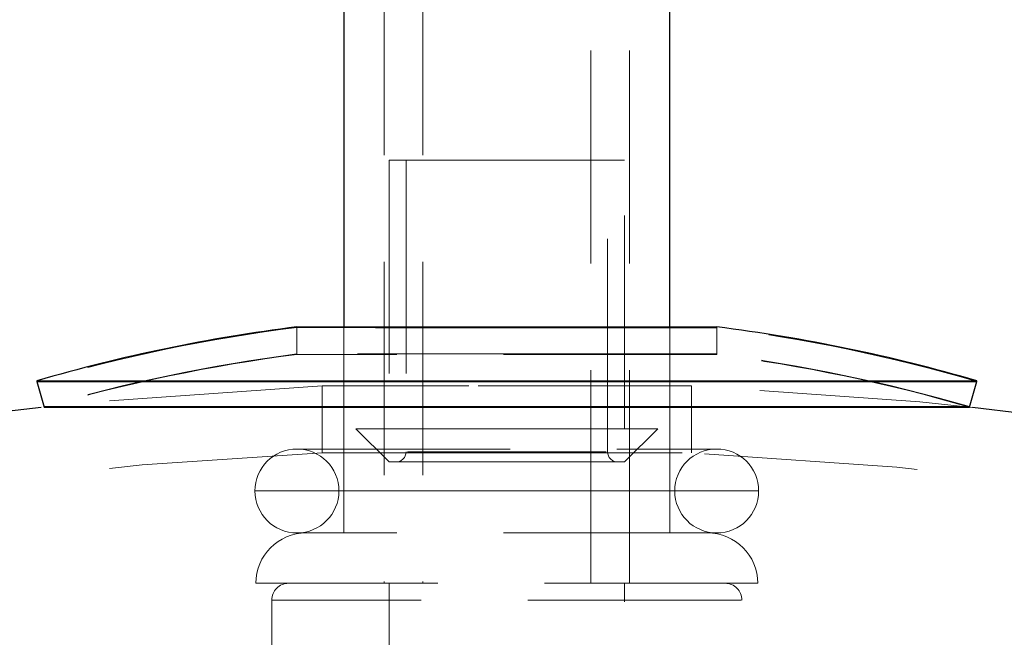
# Model space of a CAD drawing. Header units: millimetres. Extents: x 373 to 928, y 275 to 747.
# Tile 74 of 117: x 677.86 to 683.72, y 398.24 to 401.92. Entities that reach past the tile are written whole.
import ezdxf

# ---------------------------------------------------------------- set-up
doc = ezdxf.new("R2010")
doc.units = ezdxf.units.MM
doc.linetypes.add('HIDDEN', pattern=[1.905, 1.27, -0.635])
doc.styles.add('SLDTEXTSTYLE0', font='TXT', dxfattribs={"width": 0.75})
doc.dimstyles.new('SLDDIMSTYLE0', dxfattribs={"dimtxt": 3.5, "dimasz": 3.556, "dimexe": 0, "dimexo": 0.0625, "dimgap": 0.875, "dimtad": 1, "dimdec": 0, "dimlfac": 5, "dimrnd": 1e-09, "dimzin": 12, "dimdsep": 46, "dimtxsty": 'SLDTEXTSTYLE0', "dimblk1": 'CLOSED', "dimblk2": 'CLOSED', "dimsah": 1, "dimcen": 0.09, "dimadec": 0, "dimazin": 3, "dimtfac": 1, "dimtdec": 0, "dimtofl": 0, "dimtmove": 0, "dimatfit": 3, "dimldrblk": 'CLOSED', "dimfxl": 0, "dimfrac": 2, "dimtolj": 1, "dimtzin": 12, "dimarcsym": 0})

# ---------------------------------------------------------------- blocks, each defined once
blk = doc.blocks.new('_Closed')
at = {"color": 0, "linetype": 'ByBlock', "lineweight": -2}
for p, q in [((-1, 0.166667), (0, 0)), ((-1, 0.166667), (-1, -0.166667)), ((0, 0), (-1, -0.166667)), ((0, 0), (-1, 0))]:
    blk.add_line(p, q, dxfattribs=at)
blk = doc.blocks.new('_D')
at = {"color": 7, "linetype": 'Continuous', "lineweight": 0}
for p, q in [((715.4742, 535.1976), (750.6968, 535.1976)), ((749.6968, 535.1976), (749.6968, 275.2266)), ((668.6714, 275.2266), (750.6968, 275.2266))]:
    blk.add_line(p, q, dxfattribs=at)
at = {"color": 7, "linetype": 'Continuous', "lineweight": 18, "xscale": 3.556, "yscale": 3.556}
for p, rotation in [((749.6968, 535.1976, -1.633), 90.0000000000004), ((749.6968, 275.2266, -1.633), 270.0000000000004)]:
    blk.add_blockref('_Closed', p, dxfattribs=dict(at, rotation=rotation))
at = {"color": 7, "linetype": 'Continuous', "lineweight": 18, "insert": (745.1851, 417.7291), "char_height": 3.5, "attachment_point": 1, "rotation": 90, "style": 'SLDTEXTSTYLE0'}
blk.add_mtext('1300', dxfattribs=at)

msp = doc.modelspace()

# ---------------------------------------------------------------- linework, layer by layer
at = {"color": 7, "linetype": 'Continuous', "lineweight": 25}
for p, q in [((679.7873, 432.8644), (679.7873, 400.0921)), ((681.7273, 400.0921), (681.7273, 432.8644)), ((679.5073, 400.0921), (681.138, 400.0921)), ((681.138, 400.0921), (682.0073, 400.0921)), ((679.9742, 400.0887), (682.0073, 400.0887)), ((677.9573, 399.7705), (677.9582, 399.7674)), ((677.9573, 399.7705), (683.5573, 399.7705)), ((677.9573, 399.7672), (678.0021, 399.6136)), ((677.9573, 399.7672), (682.9397, 399.7672)), ((682.9397, 399.7672), (683.5573, 399.7672)), ((683.5125, 399.6136), (683.5573, 399.7672)), ((683.5564, 399.7674), (683.5573, 399.7705)), ((678.0021, 399.6169), (683.5125, 399.6169)), ((678.0021, 399.6136), (682.9048, 399.6136)), ((682.9048, 399.6136), (683.5125, 399.6136))]:
    msp.add_line(p, q, dxfattribs=at)
at = {"color": 7, "linetype": 'HIDDEN', "lineweight": 18}
for p, q in [((680.0273, 432.8644), (680.0273, 398.5644)), ((680.2573, 432.8644), (680.2573, 398.5644)), ((681.2573, 398.5644), (681.2573, 432.8644)), ((681.4873, 398.5644), (681.4873, 432.8644)), ((680.0573, 401.085), (680.7534, 401.085)), ((680.0573, 401.085), (680.0573, 399.485)), ((680.1573, 401.085), (680.1573, 399.3473)), ((680.7534, 401.085), (681.4573, 401.085)), ((681.3573, 399.3473), (681.3573, 401.085)), ((681.4573, 399.485), (681.4573, 401.085)), ((679.5073, 400.0921), (679.5073, 399.9308)), ((679.7873, 400.0921), (679.7873, 398.8644)), ((681.7273, 398.8644), (681.7273, 400.0921)), ((682.0073, 399.9308), (682.0073, 400.0921)), ((679.5073, 400.0887), (679.9742, 400.0887)), ((679.5073, 400.0887), (679.5073, 399.9275)), ((682.0073, 399.9275), (682.0073, 400.0887)), ((681.138, 399.9308), (679.5073, 399.9308)), ((679.9742, 399.9275), (679.5073, 399.9275)), ((682.0073, 399.9275), (679.9742, 399.9275)), ((682.0073, 399.9308), (681.138, 399.9308)), ((677.9582, 399.7674), (678.0021, 399.6169)), ((680.5314, 399.7416), (679.6573, 399.7416)), ((679.6573, 399.7416), (679.6573, 399.3412)), ((681.8573, 399.7416), (680.5314, 399.7416)), ((681.8573, 399.3412), (681.8573, 399.7416)), ((683.5125, 399.6169), (683.5564, 399.7674)), ((679.8573, 399.485), (680.7523, 399.485)), ((679.8573, 399.485), (680.0573, 399.2873)), ((680.7523, 399.485), (681.6573, 399.485)), ((681.4573, 399.2873), (681.6573, 399.485)), ((679.5073, 399.3644), (682.0073, 399.3644)), ((679.6573, 399.3412), (680.5314, 399.3412)), ((680.1659, 399.3473), (681.3488, 399.3473)), ((680.5314, 399.3412), (681.8573, 399.3412)), ((680.0573, 399.2873), (680.7534, 399.2873)), ((680.7534, 399.2873), (681.4573, 399.2873)), ((679.26, 399.1144), (682.2555, 399.1144)), ((681.7546, 399.1144), (679.7593, 399.1144)), ((682.0073, 398.8644), (679.5073, 398.8644)), ((682.2519, 398.5644), (679.2627, 398.5644)), ((680.0573, 398.5644), (680.0573, 394.6444)), ((681.4573, 394.6444), (681.4573, 398.5644)), ((679.3573, 398.4644), (679.3573, 396.5644)), ((682.1522, 398.4644), (679.3625, 398.4644)), ((682.1573, 396.5644), (682.1573, 398.4644))]:
    msp.add_line(p, q, dxfattribs=at)
at = {"color": 7, "linetype": 'HIDDEN', "lineweight": 18, "flags": 128}
for points in [[(679.6573, 399.7416), (678.3287, 399.6476), (677.9835, 399.6115)], [(683.5311, 399.6115), (683.2169, 399.6446), (681.8573, 399.7416)]]:
    msp.add_lwpolyline(points, dxfattribs=at)
at = {"color": 7, "linetype": 'Continuous', "lineweight": 25}
for centre, radius, start, end in [((680.7573, 390.1705), 10, 97.18076, 106.2602), ((680.7573, 390.1705), 10, 73.7398, 82.81924), ((680.7573, 374.7659), 25, 96.3701, 245.16541), ((680.7573, 374.7659), 25, 0, 83.6299)]:
    msp.add_arc(centre, radius, start, end, dxfattribs=at)
at = {"color": 7, "linetype": 'HIDDEN', "lineweight": 18}
for centre, radius, start, end in [((680.7573, 390.1672), 10, 97.18076, 106.2602), ((680.7573, 390.1672), 10, 73.7398, 82.81924), ((680.7573, 390.1705), 9.84, 97.29815, 106.2602), ((680.7573, 390.1672), 9.84, 97.29815, 106.2602), ((680.7573, 390.1705), 9.84, 73.7398, 82.70185), ((680.7573, 390.1672), 9.84, 73.7398, 82.70185), ((680.7573, 374.7659), 24.6, 92.56286, 247.2618), ((679.5073, 399.1144), 0.25, 90, 180), ((679.5073, 399.1144), 0.25, 0, 90), ((680.0973, 399.3473), 0.06, 270, 0), ((681.4173, 399.3473), 0.06, 180, 270), ((682.0073, 399.1144), 0.25, 90, 180), ((680.7573, 374.7659), 24.6, 0, 87.43714), ((682.0073, 399.1144), 0.25, 0, 90), ((679.5073, 399.1144), 0.25, 180, 270), ((679.5073, 399.1144), 0.25, 270, 0), ((682.0073, 399.1144), 0.25, 180, 270), ((682.0073, 399.1144), 0.25, 270, 0), ((679.5627, 398.5644), 0.3, 90, 180), ((681.9519, 398.5644), 0.3, 0, 90), ((679.4573, 398.4644), 0.1, 90, 180), ((682.0573, 398.4644), 0.1, 0, 90)]:
    msp.add_arc(centre, radius, start, end, dxfattribs=at)

# ---------------------------------------------------------------- dimensions: what is measured, and where the dimension line sits
at = {"color": 7, "linetype": 'Continuous', "lineweight": 18}
dim = msp.add_linear_dim(base=(749.6968, 275.2266), p1=(714.4742, 535.1976), p2=(667.6714, 275.2266), angle=90, dimstyle='SLDDIMSTYLE0', dxfattribs=at)
dim.commit()
dim.dimension.update_dxf_attribs({"geometry": '_D', "text_midpoint": (749.6968, 422.9013), "dimtype": 160})

doc.saveas('drawing.dxf')
